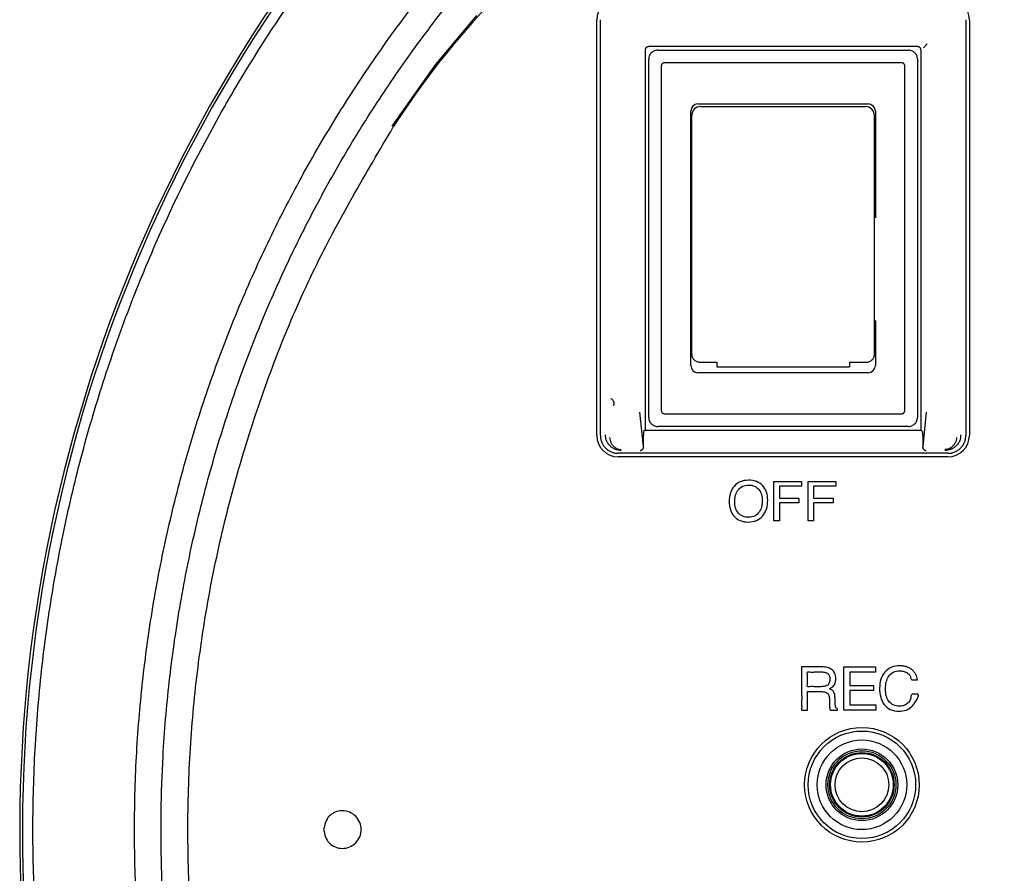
# Model space of a CAD drawing. Header units: inches. Extents: x -119 to 916, y -375 to 403.
# Tile 12 of 21: x 760 to 815, y 0 to 47. Entities that reach past the tile are written whole.
import ezdxf

# ---------------------------------------------------------------- set-up
doc = ezdxf.new("R2010")
doc.units = ezdxf.units.IN
doc.layers.add('$DDT_AUDIT_GENERATED__3C_', color=7, linetype='Continuous')

msp = doc.modelspace()

# ---------------------------------------------------------------- linework, layer by layer
at = {"layer": '$DDT_AUDIT_GENERATED__3C_', "color": 7, "linetype": 'Continuous'}
for points in [[(801.8199, 21.4359), (803.3488, 21.4359), (803.3488, 21.1655), (802.1203, 21.1655), (802.1203, 20.4951), (803.202, 20.4951), (803.202, 20.2301), (802.1203, 20.2301), (802.1203, 19.229), (801.8199, 19.229), (801.8199, 21.4359)], [(803.7346, 21.4359), (805.2643, 21.4359), (805.2643, 21.1655), (804.0351, 21.1655), (804.0351, 20.4951), (805.1175, 20.4951), (805.1175, 20.2301), (804.0351, 20.2301), (804.0351, 19.229), (803.7346, 19.229), (803.7346, 21.4359)], [(805.7287, 11.0765), (807.4829, 11.0765), (807.4829, 10.7813), (806.047, 10.7813), (806.047, 10.0495), (807.3747, 10.0495), (807.3747, 9.7708), (806.047, 9.7708), (806.047, 8.954), (807.5091, 8.954), (807.5091, 8.6688), (805.7287, 8.6688), (805.7287, 11.0765)]]:
    msp.add_lwpolyline(points, close=True, dxfattribs=at)
for points, knots in [([(801.4719, 20.3683), (801.4608, 20.2066), (801.4398, 19.9003), (801.2176, 19.4929), (800.8494, 19.2128), (800.3865, 19.1424), (799.931, 19.2076), (799.566, 19.469), (799.3545, 19.8639), (799.3014, 20.32), (799.3563, 20.779), (799.5702, 21.177), (799.9333, 21.4509), (800.3923, 21.5181), (800.844, 21.4581), (801.2185, 21.2162), (801.4427, 20.8259), (801.4617, 20.5282), (801.4719, 20.3683)], [0, 0, 0, 0, 0.4813336, 0.9121013, 1.3490682, 1.8182978, 2.2794822, 2.6977885, 3.1125642, 3.5853526, 4.0561094, 4.4789226, 4.9064449, 5.367042, 5.8349131, 6.2473307, 6.6572488, 7.1330004, 7.1330004, 7.1330004, 7.1330004]), ([(801.1681, 20.3652), (801.1605, 20.4798), (801.1463, 20.6966), (800.9951, 20.9881), (800.7387, 21.1937), (800.4018, 21.2471), (800.0593, 21.1917), (799.7938, 20.9684), (799.6555, 20.6538), (799.6207, 20.3046), (799.6555, 19.9584), (799.8022, 19.6562), (800.0772, 19.4605), (800.4152, 19.4122), (800.7616, 19.4686), (801.0112, 19.7023), (801.1486, 20.0149), (801.1613, 20.2429), (801.1681, 20.3652)], [0, 0, 0, 0, 0.3416149, 0.6459656, 0.9570346, 1.2894166, 1.6407229, 1.9662615, 2.2822938, 2.6487455, 3.0090514, 3.3150041, 3.6262, 3.9778449, 4.3184, 4.6407621, 4.9563873, 5.3211546, 5.3211546, 5.3211546, 5.3211546]), ([(803.366, 11.0765), (803.3866, 11.0765), (803.4603, 11.0765), (803.6065, 11.0765), (803.8113, 11.0765), (804.0356, 11.0765), (804.2403, 11.0766), (804.3866, 11.0763), (804.5669, 11.0773), (804.7819, 11.0604), (805.0545, 10.9557), (805.2422, 10.7282), (805.2875, 10.4465), (805.2406, 10.1869), (805.1676, 9.9772), (804.832, 9.8599), (805.0819, 9.788), (805.1642, 9.6833), (805.2191, 9.5481), (805.2235, 9.433), (805.2279, 9.3257), (805.2316, 9.2344), (805.235, 9.1431), (805.2394, 9.0509), (805.2382, 8.9672), (805.2558, 8.8689), (805.2735, 8.77), (805.3735, 8.7434), (805.3641, 8.6958), (805.3735, 8.6567), (805.2946, 8.6786), (805.2228, 8.6652), (805.1086, 8.667), (805.0288, 8.6751), (804.9509, 8.6583), (804.944, 8.7297), (804.9302, 8.7875), (804.9249, 8.8613), (804.9237, 8.9285), (804.924, 9.0042), (804.9238, 9.0709), (804.9242, 9.2059), (804.918, 9.3626), (804.8665, 9.5704), (804.6768, 9.6935), (804.5028, 9.7024), (804.3496, 9.7018), (804.2257, 9.7023), (804.0628, 9.7004), (803.8914, 9.707), (803.7836, 9.6912), (803.675, 9.7167), (803.7026, 9.6026), (803.6844, 9.4852), (803.6931, 9.2867), (803.6879, 9.0841), (803.697, 8.8852), (803.6781, 8.7687), (803.7063, 8.6551), (803.6115, 8.6774), (803.5285, 8.6631), (803.4443, 8.6767), (803.3472, 8.6553), (803.3827, 8.7915), (803.3568, 8.9388), (803.3695, 9.2116), (803.3649, 9.5248), (803.3663, 9.873), (803.3659, 10.2193), (803.366, 10.5372), (803.366, 10.7972), (803.366, 10.9706), (803.366, 11.0541), (803.366, 11.0765)], [0, 0, 0, 0, 0.0617545, 0.221016, 0.4387818, 0.6760489, 0.8938147, 1.0530762, 1.1148307, 1.4349579, 1.6955427, 1.9685165, 2.2761834, 2.5219577, 2.7438732, 2.9774797, 3.1349437, 3.2657152, 3.398509, 3.5584343, 3.6091829, 3.7208299, 3.8324769, 3.8832256, 3.9981936, 4.0809491, 4.1876112, 4.2771734, 4.3031838, 4.3291942, 4.3711141, 4.4710768, 4.5903871, 4.6903498, 4.7322696, 4.7897309, 4.8545559, 4.9270619, 5.0057598, 5.0576531, 5.1540263, 5.2059195, 5.4624848, 5.6290539, 5.8202939, 6.0883381, 6.1432553, 6.2805485, 6.4590296, 6.6375107, 6.7748039, 6.8297211, 6.8869528, 7.0345502, 7.2363671, 7.4562572, 7.6580741, 7.8056715, 7.8629032, 7.9136106, 8.0251669, 8.1367231, 8.1874305, 8.2548482, 8.4378389, 8.7075094, 9.0349664, 9.3913168, 9.7476671, 10.0751241, 10.3447946, 10.5277853, 10.595203, 10.595203, 10.595203, 10.595203]), ([(809.8276, 10.3548), (809.7999, 10.3545), (809.7208, 10.3538), (809.62, 10.3612), (809.4435, 10.3342), (809.4575, 10.5978), (809.2794, 10.7364), (809.0775, 10.8411), (808.7976, 10.8695), (808.4687, 10.8148), (808.1969, 10.5631), (808.0683, 10.2198), (808.0356, 9.8484), (808.0686, 9.4808), (808.2045, 9.1556), (808.4767, 8.9283), (808.8044, 8.8771), (809.1038, 8.9128), (809.3162, 9.0695), (809.4821, 9.2612), (809.4467, 9.5741), (809.6432, 9.5493), (809.7384, 9.5507), (809.9828, 9.5736), (809.7168, 9.115), (809.5469, 8.8576), (809.1887, 8.6385), (808.7679, 8.5852), (808.3079, 8.656), (807.9386, 8.9667), (807.7481, 9.4053), (807.698, 9.8904), (807.754, 10.3801), (807.9764, 10.8035), (808.3578, 11.0921), (808.745, 11.1526), (809.0375, 11.1326), (809.229, 11.0936), (809.4038, 11.0181), (809.5451, 10.9103), (809.6553, 10.7842), (809.7406, 10.6523), (809.8047, 10.5082), (809.8201, 10.4056), (809.8276, 10.3548)], [0, 0, 0, 0, 0.082529, 0.2357972, 0.3183262, 0.5533895, 0.7669306, 0.9847837, 1.2268868, 1.5993655, 1.9483204, 2.2805926, 2.6782331, 3.0595232, 3.3787558, 3.710822, 4.0717393, 4.3453607, 4.5930982, 4.8357087, 5.1254222, 5.2079512, 5.3612194, 5.4437484, 5.8475033, 6.2242237, 6.6006329, 7.0042254, 7.4949072, 7.9467616, 8.3853306, 8.8976034, 9.3965365, 9.8433511, 10.2945289, 10.7774887, 10.9807058, 11.1744565, 11.3605841, 11.5469735, 11.7025544, 11.8607092, 12.0173761, 12.1707644, 12.1707644, 12.1707644, 12.1707644]), ([(804.445, 9.9744), (804.5158, 9.9772), (804.6407, 9.982), (804.817, 10.0474), (804.9291, 10.2007), (804.9503, 10.3898), (804.9312, 10.5735), (804.8302, 10.7152), (804.6708, 10.7865), (804.5104, 10.7996), (804.3143, 10.7956), (804.0814, 10.8055), (803.8866, 10.776), (803.6551, 10.8313), (803.7144, 10.5954), (803.6739, 10.3857), (803.715, 10.1771), (803.6549, 9.9426), (803.8755, 9.9941), (804.0607, 9.9674), (804.2807, 9.9751), (804.4059, 9.9746), (804.445, 9.9744)], [0, 0, 0, 0, 0.2122355, 0.3745544, 0.5446966, 0.7500211, 0.9339071, 1.0869216, 1.2470964, 1.4406414, 1.5652029, 1.8392382, 2.1132734, 2.2378349, 2.3664336, 2.6493508, 2.9322679, 3.0608666, 3.1787532, 3.4381038, 3.6974544, 3.815341, 3.815341, 3.815341, 3.815341]), ([(776.68, 2.0001), (776.7456, 2.2743), (776.8769, 2.8228), (777.7382, 3.1638), (778.5504, 2.8228), (778.8945, 2.0001), (778.5505, 1.1772), (777.7382, 0.8365), (776.8768, 1.1772), (776.7456, 1.7258), (776.68, 2.0001)], [0, 0, 0, 0, 0.803658, 1.607316, 2.4108148, 3.2144069, 4.0181183, 4.8215677, 5.6251763, 6.4289536, 6.4289536, 6.4289536, 6.4289536])]:
    msp.add_open_spline(points, degree=3, knots=knots, dxfattribs=at)
at = {"color": 7, "linetype": 'Continuous'}
for p, q in [((791.9287, 24), (791.9287, 47.2)), ((792.1287, 23.9986), (792.1287, 47.2014)), ((812.5287, 47.2014), (812.5287, 23.9986)), ((812.7287, 47.2), (812.7287, 24)), ((809.829, 45.7), (794.8284, 45.7)), ((810.3751, 45.8467), (810.1625, 45.6341)), ((794.6287, 45.5003), (794.6287, 24.3)), ((795.3287, 45.5), (809.3287, 45.5)), ((810.0287, 24.3), (810.0287, 45.5003)), ((794.8287, 25), (794.8287, 45)), ((795.5287, 44.5879), (795.5287, 25.4121)), ((808.9165, 44.8), (795.7408, 44.8)), ((809.1287, 25.4121), (809.1287, 44.5879)), ((809.8287, 45), (809.8287, 25)), ((797.5787, 42.5), (807.0787, 42.5)), ((797.7287, 42.35), (806.9287, 42.35)), ((797.1787, 27.9), (797.1787, 42.1)), ((807.4787, 42.1), (807.4787, 36.1512)), ((797.2287, 29.0677), (797.2287, 30.5794)), ((807.4287, 29.0677), (807.4287, 30.5794)), ((807.4787, 30.4117), (807.4787, 27.9)), ((797.2287, 28.5207), (797.2287, 29.0677)), ((807.4287, 28.5207), (807.4287, 29.0677)), ((797.7287, 28.0794), (798.6287, 28.0794)), ((798.6287, 28.0794), (798.6287, 27.8287)), ((806.0287, 28.0794), (806.9287, 28.0794)), ((806.0287, 28.0794), (806.0287, 27.8287)), ((807.0787, 27.5), (797.5787, 27.5)), ((798.6287, 27.8287), (806.0287, 27.8287)), ((794.5343, 23.3852), (794.3342, 25.3045)), ((810.3232, 25.3045), (810.123, 23.3832)), ((795.7408, 25.2), (808.9165, 25.2)), ((794.6287, 24.3), (794.5443, 24.2156)), ((794.6287, 24.3), (810.0287, 24.3)), ((809.3287, 24.5), (795.3287, 24.5)), ((810.0287, 24.3), (810.1131, 24.2156)), ((794.5343, 23.3893), (794.5343, 24.0159)), ((810.123, 24.0159), (810.123, 23.3832)), ((794.533, 23.3575), (794.5343, 23.3852)), ((794.5343, 23.3852), (794.5343, 23.3893)), ((810.123, 23.3832), (810.1244, 23.3575)), ((811.53, 23), (793.1273, 23)), ((811.5287, 22.8), (793.1287, 22.8))]:
    msp.add_line(p, q, dxfattribs=at)
msp.add_lwpolyline([(785.2078, 47.4317), (782.9036, 44.6902), (780.4891, 41.268)], dxfattribs=at)
for radius in [3.2, 3, 2.5, 2, 1.9, 1.8, 1.75, 1.5]:
    msp.add_circle((806.7287, 4.5), radius, dxfattribs=at)
for centre, radius, start, end in [((841.8987, 2), 82.1796, 131.20182, 230.202497), ((841.8987, 2), 82.0264, 131.20182, 230.202497), ((819.2436, 16.4871), 45.9, 90, 147.40385), ((793.1287, 47.2), 1.2, 90, 180), ((811.5287, 47.2), 1.2, 0, 90), ((795.3287, 45), 0.5, 152.4576, 180), ((795.3287, 45), 0.5, 90, 117.5424), ((809.3287, 45), 0.5, 62.4576, 90), ((809.3287, 45), 0.5, 0, 27.5424), ((797.5787, 42.1), 0.4, 90, 180), ((797.7287, 41.85), 0.5, 90, 180), ((806.9287, 41.85), 0.5, 0, 90), ((807.0787, 42.1), 0.4, 0, 90), ((797.5787, 27.9), 0.4, 180, 270), ((807.0787, 27.9), 0.4, 270, 0), ((795.3287, 25), 0.5, 180, 207.5424), ((809.3287, 25), 0.5, 332.4576, 0), ((795.3287, 25), 0.5, 242.4576, 270), ((809.3287, 25), 0.5, 270, 297.5424), ((793.1287, 24), 1.2, 180, 270), ((811.5287, 24), 1.2, 270, 0)]:
    msp.add_arc(centre, radius, start, end, dxfattribs=at)
for points, knots in [([(789.7708, -60.5713), (788.6742, -59.5983), (786.4821, -57.6531), (783.2942, -54.6232), (780.3204, -51.381), (777.5434, -47.9689), (774.9411, -44.4215), (772.5292, -40.7427), (770.3234, -36.9369), (768.3273, -33.0167), (766.5448, -28.9948), (764.9815, -24.8829), (763.6428, -20.6925), (762.5321, -16.436), (761.6529, -12.1256), (761.0074, -7.7742), (760.5978, -3.3942), (760.4251, 1.0015), (760.49, 5.4001), (760.7921, 9.7888), (761.3308, 14.1548), (762.1041, 18.4854), (763.1101, 22.7679), (764.3457, 26.9898), (765.8078, 31.1388), (767.4913, 35.2031), (769.3907, 39.1711), (771.5026, 43.0298), (773.8235, 46.7666), (776.3382, 50.3767), (779.0307, 53.8559), (781.9242, 57.17), (785.0368, 60.2771), (787.1806, 62.2754), (788.253, 63.275)], [0, 0, 0, 0, 4.3983342, 8.791974, 13.1873635, 17.5865108, 21.9842064, 26.3802367, 30.7768928, 35.1741662, 39.5712095, 43.9680434, 48.3649553, 52.7619345, 57.1588884, 61.555821, 65.9527611, 70.3497091, 74.7466572, 79.1435972, 83.5405297, 87.9374833, 92.3344625, 96.7313745, 101.1282077, 105.5252502, 109.922525, 114.3191825, 118.715212, 123.1129067, 127.5120545, 131.9074443, 136.3010831, 140.6994165, 140.6994165, 140.6994165, 140.6994165]), ([(793.3978, -56.2149), (792.4056, -55.3359), (790.4224, -53.579), (787.521, -50.8313), (784.7957, -47.8801), (782.2236, -44.7467), (779.8008, -41.4752), (777.5363, -38.0555), (775.4569, -34.5039), (773.5635, -30.8211), (771.8688, -27.0304), (770.3773, -23.1344), (769.1005, -19.1541), (768.0419, -15.0961), (767.2085, -10.9803), (766.6033, -6.8169), (766.23, -2.6236), (766.09, 1.586), (766.1842, 5.7966), (766.5116, 9.992), (767.071, 14.1595), (767.8584, 18.2804), (768.8711, 22.3456), (770.102, 26.3343), (771.5475, 30.2407), (773.1962, 34.0432), (775.0438, 37.7397), (777.0773, 41.3065), (779.296, 44.7435), (781.6731, 48.0337), (784.1996, 51.1879), (786.8796, 54.1618), (789.7362, 56.9351), (791.6898, 58.7101), (792.667, 59.598)], [0, 0, 0, 0, 3.9763646, 7.9487284, 11.9820498, 16.0187052, 20.1049133, 24.1896415, 28.3171345, 32.4452144, 36.6066286, 40.7678618, 44.9540889, 49.1403897, 53.3429357, 57.545468, 61.7556361, 65.9658132, 70.1749728, 74.3841226, 78.5836011, 82.7830922, 86.9643069, 91.1454472, 95.299564, 99.4538595, 103.5727937, 107.6911447, 111.7647179, 115.839756, 119.8632143, 123.8833727, 127.840584, 131.8017491, 131.8017491, 131.8017491, 131.8017491]), ([(794.3444, -55.0786), (793.8564, -54.6588), (792.8804, -53.8193), (790.948, -52.1045), (788.6285, -49.8447), (785.9972, -46.979), (783.5104, -43.9869), (781.1247, -40.7949), (778.8686, -37.3956), (776.758, -33.7888), (774.8487, -30.0664), (773.1494, -26.2436), (771.6673, -22.3364), (770.5177, -18.7007), (769.6422, -15.3631), (768.9837, -12.3451), (768.4502, -9.3025), (768.0435, -6.2404), (767.7654, -3.1641), (767.6152, -0.0791), (767.5923, 3.0095), (767.7106, 6.4575), (768.0306, 10.2565), (768.6149, 14.3936), (769.4295, 18.4961), (770.4712, 22.547), (771.7352, 26.5293), (773.0912, 30.0926), (774.4773, 33.2519), (775.8348, 36.0265), (777.3048, 38.7432), (779.0037, 41.591), (780.963, 44.5446), (783.2033, 47.5833), (785.5851, 50.5168), (788.1254, 53.314), (790.837, 55.9394), (792.6974, 57.6287), (793.628, 58.4738)], [0, 0, 0, 0, 1.9312668, 3.8621631, 7.7499503, 11.6397655, 15.5288312, 19.4169368, 23.5890281, 27.7617045, 31.9473682, 36.1329656, 40.3055463, 44.4776967, 47.565929, 50.6540342, 53.7421959, 56.8303557, 59.9181783, 63.0060039, 66.0937745, 69.1816675, 73.3529987, 77.5247789, 81.7095929, 85.8944257, 90.0662479, 94.2375616, 97.3255425, 100.4135014, 103.5016066, 106.5894586, 110.3588469, 114.1297355, 117.9114205, 121.6901649, 125.4578344, 129.2290709, 129.2290709, 129.2290709, 129.2290709]), ([(794.8284, 45.7), (794.8153, 45.6987), (794.7894, 45.696), (794.7512, 45.687), (794.7165, 45.668), (794.6865, 45.6423), (794.6607, 45.6123), (794.6416, 45.5778), (794.6326, 45.5394), (794.63, 45.5134), (794.6287, 45.5003)], [0, 0, 0, 0, 0.03942442, 0.07809815, 0.11701633, 0.15668959, 0.1962296, 0.2350098, 0.27383625, 0.31343511, 0.31343511, 0.31343511, 0.31343511]), ([(810.0287, 45.5003), (810.0273, 45.5134), (810.0247, 45.5392), (810.0157, 45.5775), (809.9967, 45.6122), (809.971, 45.6422), (809.941, 45.668), (809.9064, 45.6871), (809.8681, 45.6961), (809.8421, 45.6987), (809.829, 45.7)], [0, 0, 0, 0, 0.03942453, 0.07809848, 0.11701669, 0.15668989, 0.19622988, 0.23501011, 0.27383657, 0.31343542, 0.31343542, 0.31343542, 0.31343542]), ([(794.8853, 45.2312), (794.8935, 45.2449), (794.9098, 45.2726), (794.9375, 45.313), (794.9704, 45.3506), (795.0086, 45.3855), (795.0516, 45.4159), (795.0823, 45.4342), (795.0975, 45.4433)], [0, 0, 0, 0, 0.04778141, 0.09646494, 0.14679593, 0.19721634, 0.25130123, 0.30444679, 0.30444679, 0.30444679, 0.30444679]), ([(809.5599, 45.4433), (809.5736, 45.4352), (809.6013, 45.4189), (809.6417, 45.3912), (809.6792, 45.3583), (809.7142, 45.3201), (809.7445, 45.2771), (809.7629, 45.2464), (809.772, 45.2312)], [0, 0, 0, 0, 0.04777982, 0.0964618, 0.14679276, 0.19721318, 0.25129859, 0.30444466, 0.30444466, 0.30444466, 0.30444466]), ([(795.7408, 44.8), (795.7213, 44.799), (795.6824, 44.797), (795.6367, 44.7806), (795.6052, 44.7609), (795.585, 44.7437), (795.5678, 44.7235), (795.5481, 44.692), (795.5317, 44.6463), (795.5297, 44.6074), (795.5287, 44.5879)], [0, 0, 0, 0, 0.0583078, 0.11660305, 0.14301718, 0.16943599, 0.1958548, 0.22226894, 0.28056419, 0.33887198, 0.33887198, 0.33887198, 0.33887198]), ([(809.1287, 44.5879), (809.1277, 44.6074), (809.1256, 44.6463), (809.1093, 44.692), (809.0896, 44.7235), (809.0723, 44.7437), (809.0522, 44.7609), (809.0207, 44.7806), (808.975, 44.797), (808.936, 44.799), (808.9165, 44.8)], [0, 0, 0, 0, 0.0583078, 0.11660305, 0.14301718, 0.16943599, 0.1958548, 0.22226894, 0.28056419, 0.33887198, 0.33887198, 0.33887198, 0.33887198]), ([(797.2287, 35.9835), (797.2287, 36.4668), (797.2287, 37.4363), (797.2287, 38.8973), (797.2287, 40.3695), (797.2287, 41.3555), (797.2287, 41.85)], [0, 0, 0, 0, 1.4496889, 2.9086135, 4.3829322, 5.8664866, 5.8664866, 5.8664866, 5.8664866]), ([(807.4287, 35.9835), (807.4287, 36.4668), (807.4287, 37.4363), (807.4287, 38.8973), (807.4287, 40.3695), (807.4287, 41.3555), (807.4287, 41.85)], [0, 0, 0, 0, 1.4496889, 2.9086135, 4.3829322, 5.8664866, 5.8664866, 5.8664866, 5.8664866]), ([(780.3881, -36.9243), (779.6128, -35.5935), (778.0632, -32.9338), (775.8997, -28.8515), (774.0711, -24.6064), (772.5415, -20.2451), (771.2718, -15.8012), (770.2795, -11.2883), (769.5808, -6.7211), (769.1748, -2.1185), (769.0606, 2.5005), (769.2373, 7.0903), (769.6986, 11.6325), (770.439, 16.1098), (771.4621, 20.5315), (772.752, 24.8839), (774.2919, 29.1542), (776.1193, 33.31), (778.2688, 37.3067), (779.8048, 39.911), (780.5734, 41.2141)], [0, 0, 0, 0, 4.6206709, 9.2345329, 13.8506476, 18.4721972, 23.0911594, 27.7077429, 32.3247907, 36.942641, 41.5598456, 46.1770098, 50.7127791, 55.2477642, 59.7823681, 64.3192326, 68.8585408, 73.3926978, 77.9247771, 82.4633072, 82.4633072, 82.4633072, 82.4633072]), ([(797.2287, 30.5794), (797.2287, 31.009), (797.2287, 31.8796), (797.2287, 33.21), (797.2287, 34.5817), (797.2287, 35.5125), (797.2287, 35.9835)], [0, 0, 0, 0, 1.2889609, 2.6117805, 3.9910304, 5.4041389, 5.4041389, 5.4041389, 5.4041389]), ([(807.4287, 30.5794), (807.4287, 31.009), (807.4287, 31.8796), (807.4287, 33.21), (807.4287, 34.5817), (807.4287, 35.5125), (807.4287, 35.9835)], [0, 0, 0, 0, 1.2889609, 2.6117805, 3.9910304, 5.4041389, 5.4041389, 5.4041389, 5.4041389]), ([(797.2287, 28.5207), (797.2315, 28.4956), (797.2371, 28.4456), (797.2549, 28.3711), (797.2907, 28.3018), (797.3401, 28.2396), (797.4003, 28.1854), (797.4693, 28.141), (797.5453, 28.1073), (797.6159, 28.0889), (797.6776, 28.0822), (797.7116, 28.0804), (797.7287, 28.0794)], [0, 0, 0, 0, 0.07572263, 0.15111608, 0.22823378, 0.30776177, 0.38810747, 0.4702262, 0.55293702, 0.63657249, 0.68760576, 0.7388828, 0.7388828, 0.7388828, 0.7388828]), ([(806.9287, 28.0794), (806.9564, 28.0818), (807.0113, 28.0865), (807.0926, 28.1011), (807.1689, 28.1305), (807.2381, 28.1715), (807.2991, 28.2216), (807.3505, 28.28), (807.3907, 28.345), (807.4148, 28.4091), (807.4245, 28.4684), (807.4273, 28.5033), (807.4287, 28.5207)], [0, 0, 0, 0, 0.08336133, 0.16551012, 0.24681126, 0.32707128, 0.405799, 0.48270512, 0.55932675, 0.63408802, 0.68650591, 0.7390015, 0.7390015, 0.7390015, 0.7390015]), ([(792.8616, 25.6734), (792.8666, 25.6777), (792.8768, 25.6863), (792.8946, 25.7068), (792.9052, 25.7426), (792.9049, 25.7888), (792.8955, 25.8387), (792.8762, 25.8893), (792.8473, 25.9396), (792.8092, 25.9854), (792.7625, 26.0234), (792.7299, 26.0458), (792.7133, 26.0572)], [0, 0, 0, 0, 0.01997035, 0.03989536, 0.08079244, 0.12804568, 0.17785238, 0.23215576, 0.28980919, 0.35125409, 0.40963896, 0.46994723, 0.46994723, 0.46994723, 0.46994723]), ([(795.5287, 25.4121), (795.5297, 25.3927), (795.5317, 25.3537), (795.5481, 25.308), (795.5678, 25.2765), (795.585, 25.2564), (795.6052, 25.2391), (795.6367, 25.2194), (795.6824, 25.2031), (795.7213, 25.201), (795.7408, 25.2)], [0, 0, 0, 0, 0.0583078, 0.11660305, 0.14301718, 0.16943599, 0.1958548, 0.22226894, 0.28056419, 0.33887198, 0.33887198, 0.33887198, 0.33887198]), ([(808.9165, 25.2), (808.936, 25.201), (808.975, 25.2031), (809.0207, 25.2194), (809.0522, 25.2391), (809.0723, 25.2564), (809.0896, 25.2765), (809.1093, 25.308), (809.1256, 25.3537), (809.1277, 25.3927), (809.1287, 25.4121)], [0, 0, 0, 0, 0.0583078, 0.11660305, 0.14301718, 0.16943599, 0.1958548, 0.22226894, 0.28056419, 0.33887198, 0.33887198, 0.33887198, 0.33887198]), ([(795.0975, 24.5567), (795.0838, 24.5648), (795.0561, 24.5812), (795.0156, 24.6088), (794.9781, 24.6418), (794.9432, 24.6799), (794.9128, 24.723), (794.8944, 24.7536), (794.8853, 24.7688)], [0, 0, 0, 0, 0.04778028, 0.0964628, 0.14679313, 0.19721284, 0.25129874, 0.30444536, 0.30444536, 0.30444536, 0.30444536]), ([(809.772, 24.7688), (809.7639, 24.7551), (809.7475, 24.7274), (809.7198, 24.687), (809.6869, 24.6494), (809.6488, 24.6145), (809.6057, 24.5842), (809.5751, 24.5658), (809.5599, 24.5567)], [0, 0, 0, 0, 0.04778064, 0.09646338, 0.14679298, 0.1972121, 0.25129806, 0.30444461, 0.30444461, 0.30444461, 0.30444461]), ([(794.5443, 24.2156), (794.5439, 24.2146), (794.5428, 24.2121), (794.5417, 24.2071), (794.5408, 24.1999), (794.5399, 24.1907), (794.539, 24.1796), (794.5382, 24.1672), (794.5375, 24.1536), (794.5366, 24.1342), (794.5357, 24.1084), (794.5349, 24.0775), (794.5345, 24.0464), (794.5344, 24.0261), (794.5343, 24.0159)], [0, 0, 0, 0, 0.00325187, 0.00807901, 0.01531836, 0.02499536, 0.03599857, 0.04869449, 0.06217067, 0.07699859, 0.10683364, 0.13961976, 0.16962529, 0.20033981, 0.20033981, 0.20033981, 0.20033981]), ([(810.123, 24.0159), (810.1229, 24.0261), (810.1228, 24.0464), (810.1224, 24.0775), (810.1217, 24.1084), (810.1208, 24.1342), (810.1199, 24.1536), (810.1192, 24.1672), (810.1184, 24.1796), (810.1175, 24.1907), (810.1166, 24.1999), (810.1156, 24.2071), (810.1145, 24.2121), (810.1135, 24.2146), (810.1131, 24.2156)], [0, 0, 0, 0, 0.03071452, 0.06072004, 0.09350615, 0.1233412, 0.13816912, 0.15164531, 0.1643413, 0.17534457, 0.18502148, 0.19226068, 0.19708775, 0.20033973, 0.20033973, 0.20033973, 0.20033973]), ([(792.1287, 23.9986), (792.1316, 23.9404), (792.1375, 23.824), (792.1769, 23.6827), (792.2213, 23.5752), (792.2617, 23.4977), (792.3087, 23.4241), (792.362, 23.3548), (792.4211, 23.2905), (792.4856, 23.2315), (792.555, 23.1785), (792.6287, 23.1317), (792.7063, 23.0915), (792.8136, 23.0475), (792.954, 23.0087), (793.0695, 23.0029), (793.1273, 23)], [0, 0, 0, 0, 0.1744697, 0.3489391, 0.4362055, 0.5234729, 0.6107193, 0.6979653, 0.7852044, 0.8724436, 0.9596898, 1.0469364, 1.1342041, 1.221471, 1.3945789, 1.5676801, 1.5676801, 1.5676801, 1.5676801]), ([(793.291, 23.1637), (793.2639, 23.1651), (793.2101, 23.1679), (793.1299, 23.1765), (793.0522, 23.1938), (792.9767, 23.2185), (792.9049, 23.2488), (792.8356, 23.2853), (792.7713, 23.3271), (792.6713, 23.4052), (792.5564, 23.5251), (792.4617, 23.6978), (792.4257, 23.8667), (792.4225, 23.9738), (792.421, 24.026)], [0, 0, 0, 0, 0.0813811, 0.1614819, 0.241861, 0.3197088, 0.3994863, 0.4753238, 0.5543661, 0.6292274, 0.8557131, 1.0473149, 1.2119158, 1.3685476, 1.3685476, 1.3685476, 1.3685476]), ([(792.6416, 23.8797), (792.6497, 23.8313), (792.6661, 23.7332), (792.7144, 23.5888), (792.8045, 23.4543), (792.907, 23.356), (793.0085, 23.2818), (793.0832, 23.2455), (793.1474, 23.2239), (793.1941, 23.2134), (793.2425, 23.2084), (793.2747, 23.2067), (793.291, 23.2058)], [0, 0, 0, 0, 0.1471259, 0.2984205, 0.4524812, 0.627943, 0.7216945, 0.8289296, 0.875223, 0.9246863, 0.9721659, 1.0211994, 1.0211994, 1.0211994, 1.0211994]), ([(812.2364, 24.026), (812.2349, 23.9739), (812.2317, 23.8669), (812.1958, 23.698), (812.1011, 23.5253), (811.9862, 23.4053), (811.8862, 23.3272), (811.8219, 23.2853), (811.7526, 23.2488), (811.6808, 23.2185), (811.6053, 23.1938), (811.5275, 23.1765), (811.4472, 23.1679), (811.3935, 23.1651), (811.3664, 23.1637)], [0, 0, 0, 0, 0.1564951, 0.3209395, 0.5126134, 0.7391909, 0.814066, 0.8931246, 0.9689777, 1.0487734, 1.1266401, 1.20704, 1.2871612, 1.3685634, 1.3685634, 1.3685634, 1.3685634]), ([(812.0157, 23.8797), (812.0077, 23.8313), (811.9913, 23.7333), (811.943, 23.589), (811.853, 23.4544), (811.7505, 23.356), (811.6488, 23.2818), (811.5741, 23.2456), (811.5098, 23.224), (811.4632, 23.2134), (811.4148, 23.2084), (811.3827, 23.2067), (811.3664, 23.2058)], [0, 0, 0, 0, 0.1469941, 0.2981506, 0.4522843, 0.6278594, 0.7217165, 0.8290602, 0.8753437, 0.9247933, 0.9722133, 1.021188, 1.021188, 1.021188, 1.021188]), ([(811.53, 23), (811.5883, 23.0029), (811.7047, 23.0088), (811.8459, 23.0482), (811.9535, 23.0926), (812.031, 23.1331), (812.1046, 23.1801), (812.1739, 23.2333), (812.2382, 23.2924), (812.2971, 23.3569), (812.3502, 23.4263), (812.397, 23.5001), (812.4372, 23.5777), (812.4811, 23.6849), (812.52, 23.8253), (812.5258, 23.9409), (812.5287, 23.9986)], [0, 0, 0, 0, 0.1744697, 0.3489391, 0.4362055, 0.5234729, 0.6107193, 0.6979653, 0.7852044, 0.8724436, 0.9596898, 1.0469364, 1.1342041, 1.221471, 1.3945789, 1.5676801, 1.5676801, 1.5676801, 1.5676801]), ([(794.3445, 23.1578), (794.3557, 23.159), (794.378, 23.1614), (794.4082, 23.1721), (794.435, 23.1859), (794.4499, 23.1974), (794.4574, 23.2032)], [0, 0, 0, 0, 0.03351929, 0.06703976, 0.09533243, 0.12360828, 0.12360828, 0.12360828, 0.12360828]), ([(794.533, 23.3575), (794.5312, 23.3478), (794.5278, 23.3285), (794.521, 23.3004), (794.5108, 23.2744), (794.4976, 23.25), (794.482, 23.2273), (794.4685, 23.2129), (794.46, 23.2054), (794.4583, 23.2039), (794.4574, 23.2032)], [0, 0, 0, 0, 0.02967154, 0.05865683, 0.08651109, 0.11325197, 0.14180757, 0.16883171, 0.17228319, 0.17572617, 0.17572617, 0.17572617, 0.17572617]), ([(810.1999, 23.2032), (810.1919, 23.2116), (810.1757, 23.2288), (810.1558, 23.2558), (810.1418, 23.2847), (810.1332, 23.3108), (810.128, 23.3354), (810.1256, 23.3501), (810.1244, 23.3575)], [0, 0, 0, 0, 0.03481539, 0.07102066, 0.10016394, 0.13077949, 0.15304809, 0.17555092, 0.17555092, 0.17555092, 0.17555092]), ([(810.1999, 23.2032), (810.2091, 23.1963), (810.2273, 23.1825), (810.2566, 23.1691), (810.2853, 23.1605), (810.3036, 23.1587), (810.3128, 23.1578)], [0, 0, 0, 0, 0.03422164, 0.06844228, 0.09603667, 0.12361013, 0.12361013, 0.12361013, 0.12361013])]:
    msp.add_open_spline(points, degree=3, knots=knots, dxfattribs=at)

doc.saveas('drawing.dxf')
